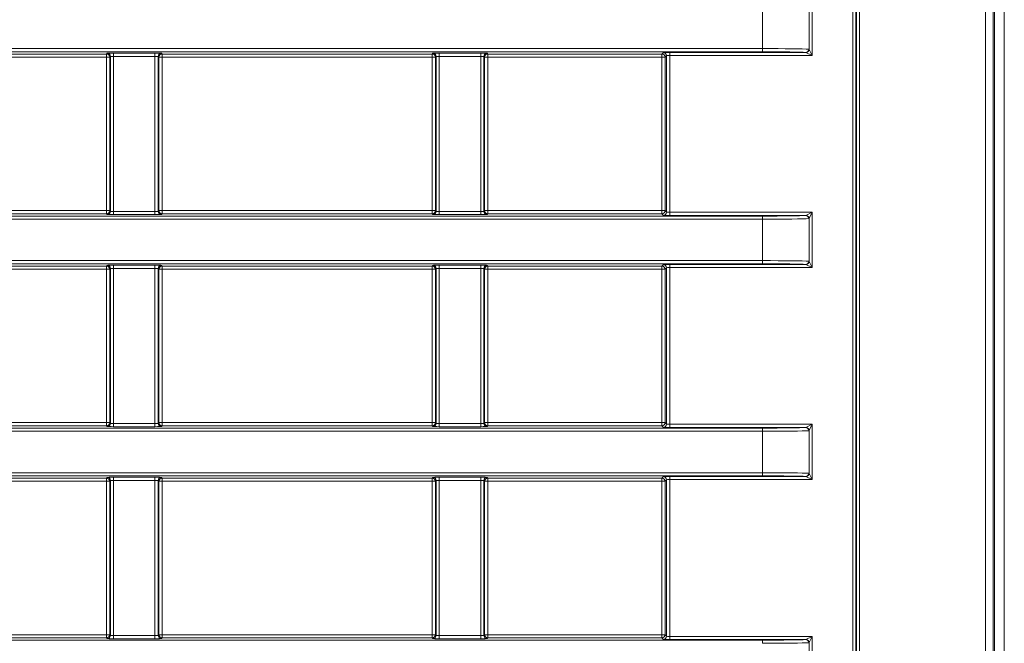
# Model space of a CAD drawing. Header units: millimetres. Extents: x 0 to 1118, y 0 to 864.
# Tile 148 of 256: x 298 to 313, y 397 to 407. Entities that reach past the tile are written whole.
import ezdxf

# ---------------------------------------------------------------- set-up
doc = ezdxf.new("R2010")
doc.units = ezdxf.units.MM

msp = doc.modelspace()

# ---------------------------------------------------------------- linework, layer by layer
at = {"color": 9, "linetype": 'Continuous', "lineweight": 0}
for p, q in [((312.7261, 391.0383), (312.7261, 449.639)), ((312.851, 449.639), (312.851, 391.0383)), ((310.6389, 394.0842), (310.6389, 446.5931)), ((310.6888, 446.5931), (310.6888, 394.0842)), ((310.698, 394.075), (310.698, 446.6023)), ((310.748, 446.6023), (310.748, 394.075)), ((310.0009, 407.4292), (310.0009, 406.5591)), ((309.2203, 406.6683), (309.2203, 407.32)), ((309.9521, 406.6567), (309.9521, 407.3316)), ((282.8936, 406.6683), (309.2203, 406.6683)), ((309.2203, 406.6183), (282.8936, 406.6183)), ((309.2203, 406.6683), (309.2203, 406.6183)), ((309.9521, 406.6567), (310.0009, 406.5591)), ((294.6486, 406.5829), (298.8992, 406.5829)), ((298.8992, 406.5329), (294.6486, 406.5329)), ((298.8992, 406.5829), (298.9106, 406.5943)), ((298.8992, 406.5329), (298.8992, 406.5829)), ((298.9492, 406.5329), (298.8992, 406.5329)), ((298.8992, 404.1193), (298.8992, 406.5329)), ((298.9605, 406.5443), (298.9492, 406.5329)), ((298.9492, 406.5329), (298.9492, 404.1193)), ((298.9605, 404.1079), (298.9605, 406.5443)), ((299.0105, 406.596), (299.6623, 406.596)), ((299.0105, 406.596), (299.0105, 406.546)), ((299.6623, 406.546), (299.0105, 406.546)), ((299.0105, 406.546), (299.0105, 404.1062)), ((299.6623, 406.596), (299.6623, 406.546)), ((299.6623, 404.1062), (299.6623, 406.546)), ((299.7123, 406.5443), (299.7123, 404.1079)), ((299.7236, 406.5329), (299.7123, 406.5443)), ((299.7236, 404.1193), (299.7236, 406.5329)), ((299.7736, 406.5329), (299.7236, 406.5329)), ((299.7623, 406.5943), (299.7736, 406.5829)), ((299.7736, 406.5829), (304.0242, 406.5829)), ((299.7736, 406.5829), (299.7736, 406.5329)), ((299.7736, 406.5329), (299.7736, 404.1193)), ((304.0242, 406.5329), (299.7736, 406.5329)), ((304.0242, 406.5829), (304.0356, 406.5943)), ((304.0242, 406.5329), (304.0242, 406.5829)), ((304.0742, 406.5329), (304.0242, 406.5329)), ((304.0242, 404.1193), (304.0242, 406.5329)), ((304.0855, 406.5443), (304.0742, 406.5329)), ((304.0742, 406.5329), (304.0742, 404.1193)), ((304.0855, 404.1079), (304.0855, 406.5443)), ((304.1355, 406.596), (304.7873, 406.596)), ((304.1355, 406.596), (304.1355, 406.546)), ((304.7873, 406.546), (304.1355, 406.546)), ((304.1355, 406.546), (304.1355, 404.1062)), ((304.7873, 406.596), (304.7873, 406.546)), ((304.7873, 404.1062), (304.7873, 406.546)), ((304.8373, 406.5443), (304.8373, 404.1079)), ((304.8486, 406.5329), (304.8373, 406.5443)), ((304.8486, 404.1193), (304.8486, 406.5329)), ((304.8986, 406.5329), (304.8486, 406.5329)), ((304.8873, 406.5943), (304.8986, 406.5829)), ((304.8986, 406.5829), (307.6361, 406.5829)), ((304.8986, 406.5829), (304.8986, 406.5329)), ((307.6361, 406.5329), (304.8986, 406.5329)), ((304.8986, 406.5329), (304.8986, 404.1193)), ((307.6361, 406.5829), (307.6606, 406.6074)), ((307.6361, 406.5829), (307.6361, 406.5329)), ((307.6861, 406.5329), (307.6361, 406.5329)), ((307.6361, 404.1193), (307.6361, 406.5329)), ((307.7105, 406.5574), (307.6861, 406.5329)), ((307.6861, 406.5329), (307.6861, 404.1193)), ((307.7105, 404.0948), (307.7105, 406.5574)), ((307.7605, 406.6091), (309.8985, 406.6091)), ((307.7605, 406.6091), (307.7605, 406.5591)), ((310.0009, 406.5591), (307.7605, 406.5591)), ((307.7605, 406.5591), (307.7605, 404.0931)), ((310.0009, 406.5591), (309.9033, 406.6079)), ((282.8936, 404.0339), (309.2203, 404.0339)), ((294.6486, 404.1193), (298.8992, 404.1193)), ((298.8992, 404.0693), (294.6486, 404.0693)), ((298.8992, 404.0693), (298.8992, 404.1193)), ((298.8992, 404.1193), (298.9492, 404.1193)), ((298.9106, 404.0579), (298.8992, 404.0693)), ((298.9492, 404.1193), (298.9605, 404.1079)), ((299.0105, 404.1062), (299.0105, 404.0562)), ((299.0105, 404.1062), (299.6623, 404.1062)), ((299.6623, 404.0562), (299.0105, 404.0562)), ((299.6623, 404.1062), (299.6623, 404.0562)), ((299.7123, 404.1079), (299.7236, 404.1193)), ((299.7236, 404.1193), (299.7736, 404.1193)), ((299.7736, 404.0693), (299.7623, 404.0579)), ((299.7736, 404.1193), (299.7736, 404.0693)), ((299.7736, 404.1193), (304.0242, 404.1193)), ((304.0242, 404.0693), (299.7736, 404.0693)), ((304.0242, 404.0693), (304.0242, 404.1193)), ((304.0242, 404.1193), (304.0742, 404.1193)), ((304.0356, 404.0579), (304.0242, 404.0693)), ((304.0742, 404.1193), (304.0855, 404.1079)), ((304.1355, 404.1062), (304.7873, 404.1062)), ((304.1355, 404.1062), (304.1355, 404.0562)), ((304.7873, 404.0562), (304.1355, 404.0562)), ((304.7873, 404.1062), (304.7873, 404.0562)), ((304.8373, 404.1079), (304.8486, 404.1193)), ((304.8486, 404.1193), (304.8986, 404.1193)), ((304.8986, 404.0693), (304.8873, 404.0579)), ((304.8986, 404.1193), (304.8986, 404.0693)), ((304.8986, 404.1193), (307.6361, 404.1193)), ((307.6361, 404.0693), (304.8986, 404.0693)), ((307.6361, 404.0693), (307.6361, 404.1193)), ((307.6361, 404.1193), (307.6861, 404.1193)), ((307.6606, 404.0448), (307.6361, 404.0693)), ((307.6861, 404.1193), (307.7105, 404.0948)), ((307.7605, 404.0431), (307.7605, 404.0931)), ((307.7605, 404.0931), (310.0009, 404.0931)), ((309.8985, 404.0431), (307.7605, 404.0431)), ((309.2203, 403.9839), (309.2203, 404.0339)), ((309.9033, 404.0443), (310.0009, 404.0931)), ((310.0009, 404.0931), (309.9521, 403.9955)), ((309.9521, 403.3206), (309.9521, 403.9955)), ((310.0009, 404.0931), (310.0009, 403.223)), ((309.2203, 403.9839), (282.8936, 403.9839)), ((309.2203, 403.3322), (309.2203, 403.9839)), ((282.8936, 403.3322), (309.2203, 403.3322)), ((309.2203, 403.2822), (282.8936, 403.2822)), ((294.6486, 403.2468), (298.8992, 403.2468)), ((298.8992, 403.2468), (298.9106, 403.2582)), ((298.8992, 403.1968), (298.8992, 403.2468)), ((299.0105, 403.2599), (299.6623, 403.2599)), ((299.0105, 403.2599), (299.0105, 403.2099)), ((299.6623, 403.2599), (299.6623, 403.2099)), ((299.7623, 403.2582), (299.7736, 403.2468)), ((299.7736, 403.2468), (304.0242, 403.2468)), ((299.7736, 403.2468), (299.7736, 403.1968)), ((304.0242, 403.2468), (304.0356, 403.2582)), ((304.0242, 403.1968), (304.0242, 403.2468)), ((304.1355, 403.2599), (304.7873, 403.2599)), ((304.1355, 403.2599), (304.1355, 403.2099)), ((304.7873, 403.2599), (304.7873, 403.2099)), ((304.8873, 403.2582), (304.8986, 403.2468)), ((304.8986, 403.2468), (307.6361, 403.2468)), ((304.8986, 403.2468), (304.8986, 403.1968)), ((307.6361, 403.2468), (307.6606, 403.2713)), ((307.6361, 403.2468), (307.6361, 403.1968)), ((307.7105, 403.2213), (307.6861, 403.1968)), ((307.7105, 400.7587), (307.7105, 403.2213)), ((307.7605, 403.273), (309.8985, 403.273)), ((307.7605, 403.273), (307.7605, 403.223)), ((310.0009, 403.223), (307.7605, 403.223)), ((307.7605, 403.223), (307.7605, 400.757)), ((309.2203, 403.3322), (309.2203, 403.2822)), ((310.0009, 403.223), (309.9033, 403.2718)), ((309.9521, 403.3206), (310.0009, 403.223)), ((298.8992, 403.1968), (294.6486, 403.1968)), ((298.9492, 403.1968), (298.8992, 403.1968)), ((298.8992, 400.7832), (298.8992, 403.1968)), ((298.9605, 403.2082), (298.9492, 403.1968)), ((298.9492, 403.1968), (298.9492, 400.7832)), ((298.9605, 400.7718), (298.9605, 403.2082)), ((299.6623, 403.2099), (299.0105, 403.2099)), ((299.0105, 403.2099), (299.0105, 400.7701)), ((299.6623, 400.7701), (299.6623, 403.2099)), ((299.7123, 403.2082), (299.7123, 400.7718)), ((299.7236, 403.1968), (299.7123, 403.2082)), ((299.7236, 400.7832), (299.7236, 403.1968)), ((299.7736, 403.1968), (299.7236, 403.1968)), ((304.0242, 403.1968), (299.7736, 403.1968)), ((299.7736, 403.1968), (299.7736, 400.7832)), ((304.0742, 403.1968), (304.0242, 403.1968)), ((304.0242, 400.7832), (304.0242, 403.1968)), ((304.0855, 403.2082), (304.0742, 403.1968)), ((304.0742, 403.1968), (304.0742, 400.7832)), ((304.0855, 400.7718), (304.0855, 403.2082)), ((304.7873, 403.2099), (304.1355, 403.2099)), ((304.1355, 403.2099), (304.1355, 400.7701)), ((304.7873, 400.7701), (304.7873, 403.2099)), ((304.8373, 403.2082), (304.8373, 400.7718)), ((304.8486, 403.1968), (304.8373, 403.2082)), ((304.8486, 400.7832), (304.8486, 403.1968)), ((304.8986, 403.1968), (304.8486, 403.1968)), ((307.6361, 403.1968), (304.8986, 403.1968)), ((304.8986, 403.1968), (304.8986, 400.7832)), ((307.6361, 400.7832), (307.6361, 403.1968)), ((307.6861, 403.1968), (307.6361, 403.1968)), ((307.6861, 403.1968), (307.6861, 400.7832)), ((294.6486, 400.7832), (298.8992, 400.7832)), ((298.8992, 400.7332), (294.6486, 400.7332)), ((298.8992, 400.7332), (298.8992, 400.7832)), ((298.8992, 400.7832), (298.9492, 400.7832)), ((298.9106, 400.7218), (298.8992, 400.7332)), ((298.9492, 400.7832), (298.9605, 400.7718)), ((299.0105, 400.7701), (299.0105, 400.7201)), ((299.0105, 400.7701), (299.6623, 400.7701)), ((299.6623, 400.7701), (299.6623, 400.7201)), ((299.7123, 400.7718), (299.7236, 400.7832)), ((299.7236, 400.7832), (299.7736, 400.7832)), ((299.7736, 400.7332), (299.7623, 400.7218)), ((299.7736, 400.7832), (299.7736, 400.7332)), ((299.7736, 400.7832), (304.0242, 400.7832)), ((304.0242, 400.7332), (299.7736, 400.7332)), ((304.0242, 400.7332), (304.0242, 400.7832)), ((304.0242, 400.7832), (304.0742, 400.7832)), ((304.0356, 400.7218), (304.0242, 400.7332)), ((304.0742, 400.7832), (304.0855, 400.7718)), ((304.1355, 400.7701), (304.1355, 400.7201)), ((304.1355, 400.7701), (304.7873, 400.7701)), ((304.7873, 400.7701), (304.7873, 400.7201)), ((304.8373, 400.7718), (304.8486, 400.7832)), ((304.8486, 400.7832), (304.8986, 400.7832)), ((304.8986, 400.7332), (304.8873, 400.7218)), ((304.8986, 400.7832), (304.8986, 400.7332)), ((304.8986, 400.7832), (307.6361, 400.7832)), ((307.6361, 400.7332), (304.8986, 400.7332)), ((307.6361, 400.7332), (307.6361, 400.7832)), ((307.6361, 400.7832), (307.6861, 400.7832)), ((307.6606, 400.7087), (307.6361, 400.7332)), ((307.6861, 400.7832), (307.7105, 400.7587)), ((307.7605, 400.707), (307.7605, 400.757)), ((307.7605, 400.757), (310.0009, 400.757)), ((309.9033, 400.7082), (310.0009, 400.757)), ((310.0009, 400.757), (309.9521, 400.6594)), ((310.0009, 400.757), (310.0009, 399.8869)), ((99.8275, 400.6978), (309.2203, 400.6978)), ((309.2203, 400.6478), (99.8275, 400.6478)), ((299.6623, 400.7201), (299.0105, 400.7201)), ((304.7873, 400.7201), (304.1355, 400.7201)), ((309.8985, 400.707), (307.7605, 400.707)), ((309.2203, 400.6478), (309.2203, 400.6978)), ((309.2203, 399.9961), (309.2203, 400.6478)), ((309.9521, 399.9845), (309.9521, 400.6594)), ((99.8275, 399.9961), (309.2203, 399.9961)), ((309.2203, 399.9461), (309.2203, 399.9961)), ((309.9521, 399.9845), (310.0009, 399.8869)), ((309.2203, 399.9461), (99.8275, 399.9461)), ((294.6486, 399.9107), (298.8992, 399.9107)), ((298.8992, 399.8607), (294.6486, 399.8607)), ((298.8992, 399.9107), (298.9106, 399.9221)), ((298.8992, 399.8607), (298.8992, 399.9107)), ((298.9492, 399.8607), (298.8992, 399.8607)), ((298.8992, 397.4471), (298.8992, 399.8607)), ((298.9605, 399.8721), (298.9492, 399.8607)), ((298.9492, 399.8607), (298.9492, 397.4471)), ((298.9605, 397.4357), (298.9605, 399.8721)), ((299.0105, 399.9238), (299.6623, 399.9238)), ((299.0105, 399.9238), (299.0105, 399.8738)), ((299.6623, 399.8738), (299.0105, 399.8738)), ((299.0105, 399.8738), (299.0105, 397.434)), ((299.6623, 399.9238), (299.6623, 399.8738)), ((299.6623, 397.434), (299.6623, 399.8738)), ((299.7123, 399.8721), (299.7123, 397.4357)), ((299.7236, 399.8607), (299.7123, 399.8721)), ((299.7236, 397.4471), (299.7236, 399.8607)), ((299.7736, 399.8607), (299.7236, 399.8607)), ((299.7623, 399.9221), (299.7736, 399.9107)), ((299.7736, 399.9107), (304.0242, 399.9107)), ((299.7736, 399.9107), (299.7736, 399.8607)), ((299.7736, 399.8607), (299.7736, 397.4471)), ((304.0242, 399.8607), (299.7736, 399.8607)), ((304.0242, 399.9107), (304.0356, 399.9221)), ((304.0242, 399.8607), (304.0242, 399.9107)), ((304.0742, 399.8607), (304.0242, 399.8607)), ((304.0242, 397.4471), (304.0242, 399.8607)), ((304.0855, 399.8721), (304.0742, 399.8607)), ((304.0742, 399.8607), (304.0742, 397.4471)), ((304.0855, 397.4357), (304.0855, 399.8721)), ((304.1355, 399.9238), (304.7873, 399.9238)), ((304.1355, 399.9238), (304.1355, 399.8738)), ((304.7873, 399.8738), (304.1355, 399.8738)), ((304.1355, 399.8738), (304.1355, 397.434)), ((304.7873, 399.9238), (304.7873, 399.8738)), ((304.7873, 397.434), (304.7873, 399.8738)), ((304.8373, 399.8721), (304.8373, 397.4357)), ((304.8486, 399.8607), (304.8373, 399.8721)), ((304.8486, 397.4471), (304.8486, 399.8607)), ((304.8986, 399.8607), (304.8486, 399.8607)), ((304.8873, 399.9221), (304.8986, 399.9107)), ((304.8986, 399.9107), (307.6361, 399.9107)), ((304.8986, 399.9107), (304.8986, 399.8607)), ((304.8986, 399.8607), (304.8986, 397.4471)), ((307.6361, 399.8607), (304.8986, 399.8607)), ((307.6361, 399.9107), (307.6606, 399.9352)), ((307.6361, 399.9107), (307.6361, 399.8607)), ((307.6861, 399.8607), (307.6361, 399.8607)), ((307.6361, 397.4471), (307.6361, 399.8607)), ((307.7105, 399.8852), (307.6861, 399.8607)), ((307.6861, 399.8607), (307.6861, 397.4471)), ((307.7105, 397.4226), (307.7105, 399.8852)), ((307.7605, 399.9369), (309.8985, 399.9369)), ((307.7605, 399.9369), (307.7605, 399.8869)), ((310.0009, 399.8869), (307.7605, 399.8869)), ((307.7605, 399.8869), (307.7605, 397.4209)), ((310.0009, 399.8869), (309.9033, 399.9357)), ((99.8275, 397.3617), (309.2203, 397.3617)), ((294.6486, 397.4471), (298.8992, 397.4471)), ((298.8992, 397.3971), (294.6486, 397.3971)), ((298.8992, 397.3971), (298.8992, 397.4471)), ((298.8992, 397.4471), (298.9492, 397.4471)), ((298.9106, 397.3857), (298.8992, 397.3971)), ((298.9492, 397.4471), (298.9605, 397.4357)), ((299.0105, 397.434), (299.0105, 397.384)), ((299.0105, 397.434), (299.6623, 397.434)), ((299.6623, 397.384), (299.0105, 397.384)), ((299.6623, 397.434), (299.6623, 397.384)), ((299.7123, 397.4357), (299.7236, 397.4471)), ((299.7236, 397.4471), (299.7736, 397.4471)), ((299.7736, 397.3971), (299.7623, 397.3857)), ((299.7736, 397.4471), (299.7736, 397.3971)), ((299.7736, 397.4471), (304.0242, 397.4471)), ((304.0242, 397.3971), (299.7736, 397.3971)), ((304.0242, 397.3971), (304.0242, 397.4471)), ((304.0242, 397.4471), (304.0742, 397.4471)), ((304.0356, 397.3857), (304.0242, 397.3971)), ((304.0742, 397.4471), (304.0855, 397.4357)), ((304.1355, 397.434), (304.1355, 397.384)), ((304.1355, 397.434), (304.7873, 397.434)), ((304.7873, 397.384), (304.1355, 397.384)), ((304.7873, 397.434), (304.7873, 397.384)), ((304.8373, 397.4357), (304.8486, 397.4471)), ((304.8486, 397.4471), (304.8986, 397.4471)), ((304.8986, 397.3971), (304.8873, 397.3857)), ((304.8986, 397.4471), (304.8986, 397.3971)), ((304.8986, 397.4471), (307.6361, 397.4471)), ((307.6361, 397.3971), (304.8986, 397.3971)), ((307.6361, 397.3971), (307.6361, 397.4471)), ((307.6361, 397.4471), (307.6861, 397.4471)), ((307.6606, 397.3726), (307.6361, 397.3971)), ((307.6861, 397.4471), (307.7105, 397.4226)), ((307.7605, 397.3709), (307.7605, 397.4209)), ((307.7605, 397.4209), (310.0009, 397.4209)), ((309.8985, 397.3709), (307.7605, 397.3709)), ((309.2203, 397.3117), (309.2203, 397.3617)), ((309.9033, 397.3721), (310.0009, 397.4209)), ((310.0009, 397.4209), (309.9521, 397.3233)), ((310.0009, 397.4209), (310.0009, 396.5508)), ((309.9521, 396.6484), (309.9521, 397.3233))]:
    msp.add_line(p, q, dxfattribs=at)
at = {"color": 7, "linetype": 'Continuous', "lineweight": 15}
for p, q in [((312.8685, 449.6462), (312.8685, 391.031)), ((313.0239, 448.7136), (313.0239, 391.9636))]:
    msp.add_line(p, q, dxfattribs=at)
at = {"color": 9, "linetype": 'Continuous', "lineweight": 0}
for centre, radius, start, end in [((309.8975, 406.6586), 0.0495, 271.20451, 0.59748), ((309.9005, 406.6595), 0.0517, 273.14736, 356.85264), ((298.8992, 406.5329), 0.05, 0.02044, 89.97956), ((298.9105, 406.5443), 0.05, 0.02044, 89.97956), ((299.7623, 406.5443), 0.05, 90.02044, 179.97956), ((299.7736, 406.5329), 0.05, 90.02044, 179.97956), ((304.0242, 406.5329), 0.05, 0.02044, 89.97956), ((304.0355, 406.5443), 0.05, 0.02044, 89.97956), ((304.8873, 406.5443), 0.05, 90.02044, 179.97956), ((304.8986, 406.5329), 0.05, 90.02044, 179.97956), ((307.6361, 406.5329), 0.05, 0.02044, 89.97956), ((307.6605, 406.5574), 0.05, 0.02044, 89.97956), ((298.8992, 404.1193), 0.05, 270.02044, 359.97956), ((298.9105, 404.1079), 0.05, 270.02044, 359.97956), ((299.7623, 404.1079), 0.05, 180.02044, 269.97956), ((299.7736, 404.1193), 0.05, 180.02044, 269.97956), ((304.0242, 404.1193), 0.05, 270.02044, 359.97956), ((304.0355, 404.1079), 0.05, 270.02044, 359.97956), ((304.8873, 404.1079), 0.05, 180.02044, 269.97956), ((304.8986, 404.1193), 0.05, 180.02044, 269.97956), ((307.6361, 404.1193), 0.05, 270.02044, 359.97956), ((307.6605, 404.0948), 0.05, 270.02044, 359.97956), ((309.8975, 403.9936), 0.0495, 359.40252, 88.79549), ((309.9005, 403.9927), 0.0517, 3.14736, 86.85264), ((298.8992, 403.1968), 0.05, 0.02044, 89.97956), ((298.9105, 403.2082), 0.05, 0.02044, 89.97956), ((299.7623, 403.2082), 0.05, 90.02044, 179.97956), ((299.7736, 403.1968), 0.05, 90.02044, 179.97956), ((304.0242, 403.1968), 0.05, 0.02044, 89.97956), ((304.0355, 403.2082), 0.05, 0.02044, 89.97956), ((304.8873, 403.2082), 0.05, 90.02044, 179.97956), ((304.8986, 403.1968), 0.05, 90.02044, 179.97956), ((307.6361, 403.1968), 0.05, 0.02044, 89.97956), ((307.6605, 403.2213), 0.05, 0.02044, 89.97956), ((309.8975, 403.3225), 0.0495, 271.20451, 0.59748), ((309.9005, 403.3234), 0.0517, 273.14736, 356.85264), ((298.8992, 400.7832), 0.05, 270.02044, 359.97956), ((298.9105, 400.7718), 0.05, 270.02044, 359.97956), ((299.7623, 400.7718), 0.05, 180.02044, 269.97956), ((299.7736, 400.7832), 0.05, 180.02044, 269.97956), ((304.0242, 400.7832), 0.05, 270.02044, 359.97956), ((304.0355, 400.7718), 0.05, 270.02044, 359.97956), ((304.8873, 400.7718), 0.05, 180.02044, 269.97956), ((304.8986, 400.7832), 0.05, 180.02044, 269.97956), ((307.6361, 400.7832), 0.05, 270.02044, 359.97956), ((307.6605, 400.7587), 0.05, 270.02044, 359.97956), ((309.8975, 400.6575), 0.0495, 359.40252, 88.79549), ((309.9005, 400.6566), 0.0517, 3.14736, 86.85264), ((309.8975, 399.9864), 0.0495, 271.20451, 0.59748), ((309.9005, 399.9873), 0.0517, 273.14736, 356.85264), ((298.8992, 399.8607), 0.05, 0.02044, 89.97956), ((298.9105, 399.8721), 0.05, 0.02044, 89.97956), ((299.7623, 399.8721), 0.05, 90.02044, 179.97956), ((299.7736, 399.8607), 0.05, 90.02044, 179.97956), ((304.0242, 399.8607), 0.05, 0.02044, 89.97956), ((304.0355, 399.8721), 0.05, 0.02044, 89.97956), ((304.8873, 399.8721), 0.05, 90.02044, 179.97956), ((304.8986, 399.8607), 0.05, 90.02044, 179.97956), ((307.6361, 399.8607), 0.05, 0.02044, 89.97956), ((307.6605, 399.8852), 0.05, 0.02044, 89.97956), ((298.8992, 397.4471), 0.05, 270.02044, 359.97956), ((298.9105, 397.4357), 0.05, 270.02044, 359.97956), ((299.7623, 397.4357), 0.05, 180.02044, 269.97956), ((299.7736, 397.4471), 0.05, 180.02044, 269.97956), ((304.0242, 397.4471), 0.05, 270.02044, 359.97956), ((304.0355, 397.4357), 0.05, 270.02044, 359.97956), ((304.8873, 397.4357), 0.05, 180.02044, 269.97956), ((304.8986, 397.4471), 0.05, 180.02044, 269.97956), ((307.6361, 397.4471), 0.05, 270.02044, 359.97956), ((307.6605, 397.4226), 0.05, 270.02044, 359.97956), ((309.8975, 397.3214), 0.0495, 359.40252, 88.79549), ((309.9005, 397.3205), 0.0517, 3.14736, 86.85264)]:
    msp.add_arc(centre, radius, start, end, dxfattribs=at)
for centre, major_axis, ratio, start_param, end_param in [((309.2203, 406.6561), (0.75, 0), 0.0162914, 0.2501061, 1.5707963), ((309.2203, 406.6061), (0.7, 0), 0.0174551, 0.2501061, 1.5707963), ((299.0105, 406.5943), (0.1, 0), 0.0174551, 1.5707963, 3.1241394), ((299.0105, 406.5443), (0.05, 0), 0.0349101, 1.5707963, 3.1241394), ((299.6623, 406.5943), (0.1, 0), 0.0174551, 0.0174533, 1.5707963), ((299.6623, 406.5443), (0.05, 0), 0.0349101, 0.0174533, 1.5707963), ((304.1355, 406.5943), (0.1, 0), 0.0174551, 1.5707963, 3.1241394), ((304.1355, 406.5443), (0.05, 0), 0.0349101, 1.5707963, 3.1241394), ((304.7873, 406.5943), (0.1, 0), 0.0174551, 0.0174533, 1.5707963), ((304.7873, 406.5443), (0.05, 0), 0.0349101, 0.0174533, 1.5707963), ((307.7605, 406.6074), (0.1, 0), 0.0174551, 1.5707963, 3.1241394), ((307.7605, 406.5574), (0.05, 0), 0.0349101, 1.5707963, 3.1241394), ((299.0105, 404.058), (0.1, 0), 0.0174551, 3.1590459, 4.712389), ((299.0105, 404.1079), (0.05, 0), 0.0349101, 3.1590459, 4.712389), ((299.6623, 404.1079), (0.05, 0), 0.0349101, 4.712389, 6.265732), ((299.6623, 404.058), (0.1, 0), 0.0174551, 4.712389, 6.265732), ((304.1355, 404.058), (0.1, 0), 0.0174551, 3.1590459, 4.712389), ((304.1355, 404.1079), (0.05, 0), 0.0349101, 3.1590459, 4.712389), ((304.7873, 404.1079), (0.05, 0), 0.0349101, 4.712389, 6.265732), ((304.7873, 404.058), (0.1, 0), 0.0174551, 4.712389, 6.265732), ((307.7605, 404.0449), (0.1, 0), 0.0174551, 3.1590459, 4.712389), ((307.7605, 404.0949), (0.05, 0), 0.0349101, 3.1590459, 4.712389), ((309.2203, 404.0461), (0.7, 0), 0.0174551, 4.712389, 6.0330792), ((309.2203, 403.9961), (0.75, 0), 0.0162914, 4.712389, 6.0330792), ((299.0105, 403.2582), (0.1, 0), 0.0174551, 1.5707963, 3.1241394), ((299.6623, 403.2582), (0.1, 0), 0.0174551, 0.0174533, 1.5707963), ((304.1355, 403.2582), (0.1, 0), 0.0174551, 1.5707963, 3.1241394), ((304.7873, 403.2582), (0.1, 0), 0.0174551, 0.0174533, 1.5707963), ((307.7605, 403.2713), (0.1, 0), 0.0174551, 1.5707963, 3.1241394), ((307.7605, 403.2213), (0.05, 0), 0.0349101, 1.5707963, 3.1241394), ((309.2203, 403.32), (0.75, 0), 0.0162914, 0.2501061, 1.5707963), ((309.2203, 403.27), (0.7, 0), 0.0174551, 0.2501061, 1.5707963), ((299.0105, 403.2082), (0.05, 0), 0.0349101, 1.5707963, 3.1241394), ((299.6623, 403.2082), (0.05, 0), 0.0349101, 0.0174533, 1.5707963), ((304.1355, 403.2082), (0.05, 0), 0.0349101, 1.5707963, 3.1241394), ((304.7873, 403.2082), (0.05, 0), 0.0349101, 0.0174533, 1.5707963), ((299.0105, 400.7718), (0.05, 0), 0.0349101, 3.1590459, 4.712389), ((299.6623, 400.7718), (0.05, 0), 0.0349101, 4.712389, 6.265732), ((304.1355, 400.7718), (0.05, 0), 0.0349101, 3.1590459, 4.712389), ((304.7873, 400.7718), (0.05, 0), 0.0349101, 4.712389, 6.265732), ((307.7605, 400.7587), (0.05, 0), 0.0349101, 3.1590459, 4.712389), ((299.0105, 400.7218), (0.1, 0), 0.0174551, 3.1590459, 4.712389), ((299.6623, 400.7218), (0.1, 0), 0.0174551, 4.712389, 6.265732), ((304.1355, 400.7218), (0.1, 0), 0.0174551, 3.1590459, 4.712389), ((304.7873, 400.7218), (0.1, 0), 0.0174551, 4.712389, 6.265732), ((307.7605, 400.7088), (0.1, 0), 0.0174551, 3.1590459, 4.712389), ((309.2203, 400.71), (0.7, 0), 0.0174551, 4.712389, 6.0330792), ((309.2203, 400.66), (0.75, 0), 0.0162914, 4.712389, 6.0330792), ((309.2203, 399.9839), (0.75, 0), 0.0162914, 0.2501061, 1.5707963), ((299.0105, 399.9221), (0.1, 0), 0.0174551, 1.5707963, 3.1241394), ((299.0105, 399.8721), (0.05, 0), 0.0349101, 1.5707963, 3.1241394), ((299.6623, 399.9221), (0.1, 0), 0.0174551, 0.0174533, 1.5707963), ((299.6623, 399.8721), (0.05, 0), 0.0349101, 0.0174533, 1.5707963), ((304.1355, 399.9221), (0.1, 0), 0.0174551, 1.5707963, 3.1241394), ((304.1355, 399.8721), (0.05, 0), 0.0349101, 1.5707963, 3.1241394), ((304.7873, 399.9221), (0.1, 0), 0.0174551, 0.0174533, 1.5707963), ((304.7873, 399.8721), (0.05, 0), 0.0349101, 0.0174533, 1.5707963), ((307.7605, 399.9352), (0.1, 0), 0.0174551, 1.5707963, 3.1241394), ((307.7605, 399.8852), (0.05, 0), 0.0349101, 1.5707963, 3.1241394), ((309.2203, 399.9339), (0.7, 0), 0.0174551, 0.2501061, 1.5707963), ((299.0105, 397.3857), (0.1, 0), 0.0174551, 3.1590459, 4.712389), ((299.0105, 397.4357), (0.05, 0), 0.0349101, 3.1590459, 4.712389), ((299.6623, 397.4357), (0.05, 0), 0.0349101, 4.712389, 6.265732), ((299.6623, 397.3857), (0.1, 0), 0.0174551, 4.712389, 6.265732), ((304.1355, 397.3857), (0.1, 0), 0.0174551, 3.1590459, 4.712389), ((304.1355, 397.4357), (0.05, 0), 0.0349101, 3.1590459, 4.712389), ((304.7873, 397.4357), (0.05, 0), 0.0349101, 4.712389, 6.265732), ((304.7873, 397.3857), (0.1, 0), 0.0174551, 4.712389, 6.265732), ((307.7605, 397.3726), (0.1, 0), 0.0174551, 3.1590459, 4.712389), ((307.7605, 397.4226), (0.05, 0), 0.0349101, 3.1590459, 4.712389), ((309.2203, 397.3739), (0.7, 0), 0.0174551, 4.712389, 6.0330792), ((309.2203, 397.3239), (0.75, 0), 0.0162914, 4.712389, 6.0330792)]:
    msp.add_ellipse(centre, major_axis=major_axis, ratio=ratio, start_param=start_param, end_param=end_param, dxfattribs=at)
for points in [[(309.947, 406.6591), (309.9488, 406.659), (309.9505, 406.6582), (309.9521, 406.6567)], [(309.9033, 406.6079), (309.9018, 406.6087), (309.9002, 406.6091), (309.8985, 406.6091)], [(309.8985, 404.0431), (309.9002, 404.0432), (309.9018, 404.0436), (309.9033, 404.0443)], [(309.9521, 403.9955), (309.9505, 403.994), (309.9488, 403.9932), (309.947, 403.9931)], [(309.9033, 403.2718), (309.9018, 403.2726), (309.9002, 403.273), (309.8985, 403.273)], [(309.947, 403.323), (309.9488, 403.3229), (309.9505, 403.3221), (309.9521, 403.3206)], [(309.8985, 400.707), (309.9002, 400.7071), (309.9018, 400.7075), (309.9033, 400.7082)], [(309.9521, 400.6594), (309.9505, 400.6579), (309.9488, 400.6571), (309.947, 400.657)], [(309.947, 399.9869), (309.9488, 399.9868), (309.9505, 399.986), (309.9521, 399.9845)], [(309.9033, 399.9357), (309.9018, 399.9364), (309.9002, 399.9368), (309.8985, 399.9369)], [(309.8985, 397.3709), (309.9002, 397.371), (309.9018, 397.3713), (309.9033, 397.3721)], [(309.9521, 397.3233), (309.9505, 397.3218), (309.9488, 397.321), (309.947, 397.3209)]]:
    msp.add_open_spline(points, degree=3, dxfattribs=at)

doc.saveas('drawing.dxf')
